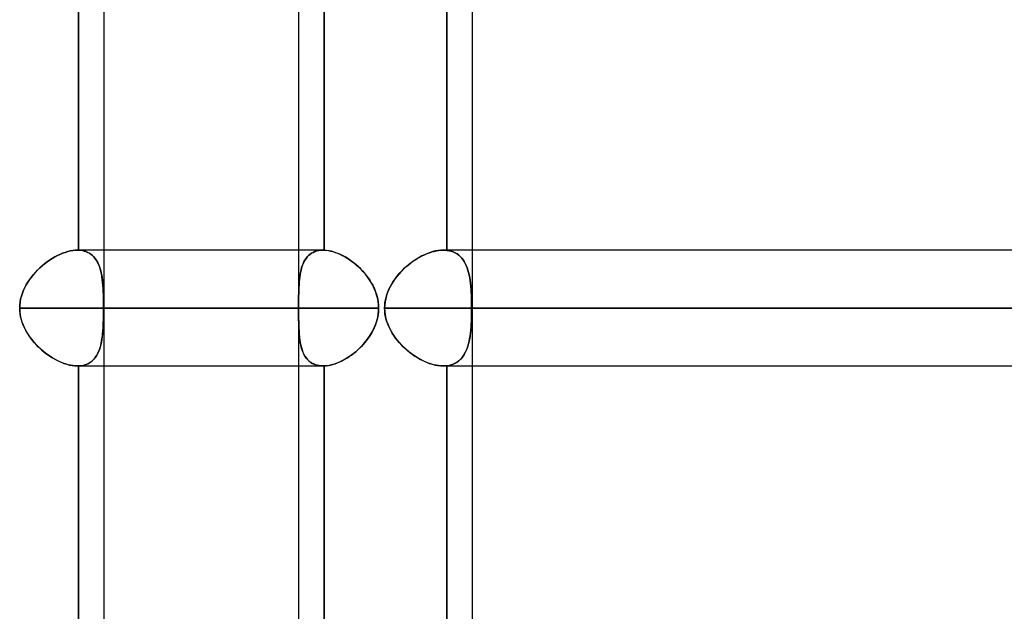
# Model space of a CAD drawing. Header units: millimetres. Extents: x -215 to 215, y -81 to 97.
# Tile 79 of 85: x 116.23 to 129.19, y 12.46 to 20.25. Entities that reach past the tile are written whole.
import ezdxf

# ---------------------------------------------------------------- set-up
doc = ezdxf.new("R2010")
doc.units = ezdxf.units.MM
doc.layers.add('MAIN-1', color=7, linetype='Continuous')
doc.layers.add('MAIN-2', color=7, linetype='Continuous')

msp = doc.modelspace()

# ---------------------------------------------------------------- linework, layer by layer
at = {"layer": 'MAIN-1'}
for p, q in [((117.335, 25.256), (117.335, 1.716)), ((122.187, 25.256), (122.187, 1.716)), ((119.9, 24.494), (119.9, 17.219)), ((120.235, 24.494), (120.235, 17.219)), ((120.224, 17.219), (117.335, 17.219)), ((120.224, 17.219), (120.225, 17.219)), ((120.225, 17.219), (120.227, 17.219)), ((120.227, 17.219), (120.229, 17.219)), ((120.229, 17.219), (120.231, 17.219)), ((120.231, 17.219), (120.233, 17.219)), ((120.233, 17.219), (120.235, 17.219)), ((120.235, 17.219), (120.263, 17.217)), ((120.263, 17.217), (120.292, 17.213)), ((120.292, 17.213), (120.321, 17.207)), ((120.321, 17.207), (120.351, 17.2)), ((120.351, 17.2), (120.382, 17.19)), ((120.382, 17.19), (120.413, 17.178)), ((120.413, 17.178), (120.444, 17.165)), ((120.444, 17.165), (120.476, 17.15)), ((120.476, 17.15), (120.507, 17.133)), ((120.507, 17.133), (120.538, 17.115)), ((167.75, 17.219), (122.187, 17.219)), ((120.538, 17.115), (120.568, 17.095)), ((120.568, 17.095), (120.599, 17.074)), ((120.599, 17.074), (120.629, 17.051)), ((120.629, 17.051), (120.658, 17.027)), ((120.658, 17.027), (120.687, 17.001)), ((120.687, 17.001), (120.714, 16.974)), ((120.714, 16.974), (120.741, 16.947)), ((120.741, 16.947), (120.767, 16.917)), ((120.767, 16.917), (120.792, 16.887)), ((120.792, 16.887), (120.815, 16.856)), ((120.815, 16.856), (120.837, 16.824)), ((120.837, 16.824), (120.858, 16.79)), ((120.858, 16.79), (120.877, 16.756)), ((120.877, 16.756), (120.894, 16.721)), ((120.894, 16.721), (120.909, 16.685)), ((120.909, 16.685), (120.923, 16.648)), ((120.923, 16.648), (120.934, 16.61)), ((120.934, 16.61), (120.943, 16.572)), ((120.943, 16.572), (120.949, 16.534)), ((120.949, 16.534), (120.953, 16.495)), ((120.953, 16.495), (120.954, 16.456)), ((120.954, 16.456), (117.335, 16.456)), ((120.947, 16.367), (120.939, 16.323)), ((120.952, 16.412), (120.947, 16.367)), ((120.954, 16.456), (120.952, 16.412)), ((168.512, 16.456), (122.187, 16.456)), ((120.913, 16.237), (120.896, 16.196)), ((120.927, 16.279), (120.913, 16.237)), ((120.939, 16.323), (120.927, 16.279)), ((120.854, 16.116), (120.83, 16.078)), ((120.876, 16.155), (120.854, 16.116)), ((120.896, 16.196), (120.876, 16.155)), ((120.747, 15.973), (120.717, 15.94)), ((120.776, 16.006), (120.747, 15.973)), ((120.804, 16.041), (120.776, 16.006)), ((120.83, 16.078), (120.804, 16.041)), ((120.584, 15.828), (120.549, 15.805)), ((120.618, 15.854), (120.584, 15.828)), ((120.652, 15.881), (120.618, 15.854)), ((120.685, 15.91), (120.652, 15.881)), ((120.717, 15.94), (120.685, 15.91)), ((117.335, 15.694), (120.224, 15.694)), ((119.9, 15.694), (119.9, 8.419)), ((120.225, 15.694), (120.224, 15.694)), ((120.227, 15.694), (120.225, 15.694)), ((120.228, 15.694), (120.227, 15.694)), ((120.23, 15.694), (120.228, 15.694)), ((120.232, 15.694), (120.23, 15.694)), ((120.233, 15.694), (120.232, 15.694)), ((120.235, 15.694), (120.233, 15.694)), ((120.267, 15.696), (120.235, 15.694)), ((120.235, 15.694), (120.235, 8.419)), ((120.301, 15.701), (120.267, 15.696)), ((120.335, 15.709), (120.301, 15.701)), ((120.37, 15.719), (120.335, 15.709)), ((120.406, 15.731), (120.37, 15.719)), ((120.441, 15.746), (120.406, 15.731)), ((120.477, 15.764), (120.441, 15.746)), ((120.513, 15.783), (120.477, 15.764)), ((120.549, 15.805), (120.513, 15.783)), ((122.187, 15.694), (167.75, 15.694))]:
    msp.add_line(p, q, dxfattribs=at)
at = {"layer": 'MAIN-2'}
for p, q in [((117, 24.494), (117, 17.219)), ((117, 17.219), (117, 24.494)), ((120.235, 17.219), (120.235, 24.494)), ((121.852, 17.216), (121.852, 24.496)), ((121.852, 24.496), (121.852, 17.216)), ((116.655, 17.109), (116.689, 17.129)), ((116.689, 17.129), (116.655, 17.109)), ((116.689, 17.129), (116.723, 17.147)), ((116.723, 17.147), (116.689, 17.129)), ((116.723, 17.147), (116.758, 17.163)), ((116.758, 17.163), (116.723, 17.147)), ((116.758, 17.163), (116.792, 17.178)), ((116.792, 17.178), (116.758, 17.163)), ((116.792, 17.178), (116.826, 17.19)), ((116.826, 17.19), (116.792, 17.178)), ((116.826, 17.19), (116.86, 17.2)), ((116.86, 17.2), (116.826, 17.19)), ((116.86, 17.2), (116.893, 17.208)), ((116.893, 17.208), (116.86, 17.2)), ((116.893, 17.208), (116.926, 17.214)), ((116.926, 17.214), (116.893, 17.208)), ((116.926, 17.214), (116.957, 17.218)), ((116.958, 17.218), (116.926, 17.214)), ((116.957, 17.218), (116.988, 17.219)), ((116.988, 17.219), (116.958, 17.218)), ((116.988, 17.219), (116.99, 17.219)), ((116.99, 17.219), (116.988, 17.219)), ((117.335, 17.219), (116.989, 17.219)), ((116.99, 17.219), (116.992, 17.219)), ((116.992, 17.219), (116.99, 17.219)), ((116.992, 17.219), (116.994, 17.219)), ((116.994, 17.219), (116.992, 17.219)), ((116.994, 17.219), (116.996, 17.219)), ((116.996, 17.219), (116.994, 17.219)), ((116.996, 17.219), (116.998, 17.219)), ((116.998, 17.219), (116.996, 17.219)), ((116.998, 17.219), (117, 17.219)), ((117, 17.219), (116.998, 17.219)), ((117, 17.219), (117.027, 17.217)), ((117.031, 17.216), (117, 17.219)), ((117.027, 17.217), (117.053, 17.213)), ((117.061, 17.211), (117.031, 17.216)), ((117.053, 17.213), (117.078, 17.207)), ((117.089, 17.204), (117.061, 17.211)), ((117.078, 17.207), (117.102, 17.2)), ((117.116, 17.194), (117.089, 17.204)), ((117.102, 17.2), (117.124, 17.19)), ((117.141, 17.181), (117.116, 17.194)), ((117.124, 17.19), (117.145, 17.178)), ((117.164, 17.166), (117.141, 17.181)), ((117.145, 17.178), (117.165, 17.165)), ((117.185, 17.149), (117.164, 17.166)), ((117.165, 17.165), (117.184, 17.15)), ((117.184, 17.15), (117.201, 17.133)), ((117.205, 17.129), (117.185, 17.149)), ((117.201, 17.133), (117.217, 17.115)), ((117.222, 17.107), (117.205, 17.129)), ((119.9, 17.219), (119.9, 15.694)), ((120.014, 17.129), (119.998, 17.109)), ((119.998, 17.109), (120.014, 17.129)), ((120.031, 17.147), (120.014, 17.129)), ((120.014, 17.129), (120.031, 17.147)), ((120.05, 17.163), (120.031, 17.147)), ((120.031, 17.147), (120.05, 17.163)), ((120.07, 17.178), (120.05, 17.163)), ((120.05, 17.163), (120.071, 17.178)), ((120.092, 17.19), (120.07, 17.178)), ((120.071, 17.178), (120.092, 17.19)), ((120.116, 17.2), (120.092, 17.19)), ((120.092, 17.19), (120.116, 17.2)), ((120.141, 17.208), (120.116, 17.2)), ((120.116, 17.2), (120.141, 17.208)), ((120.167, 17.214), (120.141, 17.208)), ((120.141, 17.208), (120.167, 17.214)), ((120.195, 17.218), (120.167, 17.214)), ((120.167, 17.214), (120.195, 17.218)), ((120.224, 17.219), (120.195, 17.218)), ((120.195, 17.218), (120.224, 17.219)), ((120.225, 17.219), (120.224, 17.219)), ((120.227, 17.219), (120.225, 17.219)), ((120.229, 17.219), (120.227, 17.219)), ((120.231, 17.219), (120.229, 17.219)), ((120.233, 17.219), (120.231, 17.219)), ((120.235, 17.219), (120.233, 17.219)), ((120.267, 17.216), (120.235, 17.219)), ((120.301, 17.211), (120.267, 17.216)), ((120.335, 17.204), (120.301, 17.211)), ((120.37, 17.194), (120.335, 17.204)), ((120.406, 17.181), (120.37, 17.194)), ((120.442, 17.166), (120.406, 17.181)), ((120.478, 17.149), (120.442, 17.166)), ((120.514, 17.129), (120.478, 17.149)), ((120.549, 17.107), (120.514, 17.129)), ((121.488, 17.122), (121.452, 17.101)), ((121.464, 17.109), (121.496, 17.127)), ((121.524, 17.142), (121.488, 17.122)), ((121.496, 17.127), (121.528, 17.144)), ((121.56, 17.159), (121.524, 17.142)), ((121.528, 17.144), (121.56, 17.159)), ((121.597, 17.175), (121.56, 17.159)), ((121.56, 17.159), (121.592, 17.173)), ((121.592, 17.173), (121.623, 17.185)), ((121.633, 17.188), (121.597, 17.175)), ((121.623, 17.185), (121.655, 17.195)), ((121.669, 17.199), (121.633, 17.188)), ((121.655, 17.195), (121.686, 17.203)), ((121.704, 17.208), (121.669, 17.199)), ((121.686, 17.203), (121.717, 17.21)), ((121.739, 17.214), (121.704, 17.208)), ((121.717, 17.21), (121.748, 17.215)), ((121.773, 17.217), (121.739, 17.214)), ((121.748, 17.215), (121.777, 17.218)), ((121.806, 17.219), (121.773, 17.217)), ((121.777, 17.218), (121.807, 17.219)), ((121.814, 17.219), (121.806, 17.219)), ((121.807, 17.219), (121.814, 17.219)), ((122.187, 17.219), (121.807, 17.219)), ((121.814, 17.219), (121.822, 17.218)), ((121.822, 17.218), (121.814, 17.219)), ((121.822, 17.218), (121.83, 17.218)), ((121.83, 17.218), (121.822, 17.218)), ((121.83, 17.218), (121.837, 17.218)), ((121.837, 17.218), (121.83, 17.218)), ((121.837, 17.218), (121.845, 17.217)), ((121.845, 17.217), (121.837, 17.218)), ((121.845, 17.217), (121.852, 17.216)), ((121.852, 17.216), (121.845, 17.217)), ((121.852, 17.216), (121.882, 17.211)), ((121.882, 17.211), (121.852, 17.216)), ((121.882, 17.211), (121.91, 17.204)), ((121.911, 17.204), (121.882, 17.211)), ((121.91, 17.204), (121.937, 17.195)), ((121.938, 17.195), (121.911, 17.204)), ((121.937, 17.195), (121.963, 17.183)), ((121.963, 17.183), (121.938, 17.195)), ((121.963, 17.183), (121.987, 17.169)), ((121.987, 17.169), (121.963, 17.183)), ((121.987, 17.169), (122.009, 17.153)), ((122.009, 17.152), (121.987, 17.169)), ((122.009, 17.153), (122.029, 17.135)), ((122.03, 17.134), (122.009, 17.152)), ((122.029, 17.135), (122.048, 17.114)), ((122.049, 17.114), (122.03, 17.134)), ((116.493, 16.985), (116.524, 17.013)), ((116.523, 17.013), (116.493, 16.985)), ((116.555, 17.039), (116.523, 17.013)), ((116.524, 17.013), (116.555, 17.039)), ((116.555, 17.039), (116.588, 17.064)), ((116.587, 17.064), (116.555, 17.039)), ((116.621, 17.087), (116.587, 17.064)), ((116.588, 17.064), (116.621, 17.087)), ((116.621, 17.087), (116.655, 17.109)), ((116.655, 17.109), (116.621, 17.087)), ((117.217, 17.115), (117.231, 17.095)), ((117.239, 17.084), (117.222, 17.107)), ((117.231, 17.095), (117.245, 17.074)), ((117.253, 17.058), (117.239, 17.084)), ((117.245, 17.074), (117.257, 17.051)), ((117.266, 17.031), (117.253, 17.058)), ((117.257, 17.051), (117.268, 17.027)), ((117.277, 17.002), (117.266, 17.031)), ((117.268, 17.027), (117.278, 17.001)), ((117.287, 16.971), (117.277, 17.002)), ((117.278, 17.001), (117.286, 16.974)), ((119.949, 17.013), (119.94, 16.985)), ((119.94, 16.985), (119.949, 17.013)), ((119.959, 17.039), (119.949, 17.013)), ((119.949, 17.013), (119.959, 17.039)), ((119.971, 17.064), (119.959, 17.039)), ((119.959, 17.039), (119.971, 17.064)), ((119.984, 17.087), (119.971, 17.064)), ((119.971, 17.064), (119.984, 17.087)), ((119.998, 17.109), (119.984, 17.087)), ((119.984, 17.087), (119.998, 17.109)), ((120.585, 17.084), (120.549, 17.107)), ((120.619, 17.058), (120.585, 17.084)), ((120.653, 17.031), (120.619, 17.058)), ((120.686, 17.002), (120.653, 17.031)), ((120.718, 16.971), (120.686, 17.002)), ((121.315, 16.999), (121.284, 16.971)), ((121.286, 16.972), (121.314, 16.998)), ((121.314, 16.998), (121.343, 17.023)), ((121.348, 17.027), (121.315, 16.999)), ((121.343, 17.023), (121.372, 17.046)), ((121.382, 17.053), (121.348, 17.027)), ((121.372, 17.046), (121.402, 17.068)), ((121.416, 17.078), (121.382, 17.053)), ((121.402, 17.068), (121.433, 17.089)), ((121.452, 17.101), (121.416, 17.078)), ((121.433, 17.089), (121.464, 17.109)), ((122.048, 17.114), (122.066, 17.092)), ((122.066, 17.091), (122.049, 17.114)), ((122.066, 17.092), (122.081, 17.068)), ((122.082, 17.068), (122.066, 17.091)), ((122.081, 17.068), (122.096, 17.043)), ((122.096, 17.042), (122.082, 17.068)), ((122.096, 17.043), (122.109, 17.016)), ((122.109, 17.015), (122.096, 17.042)), ((122.109, 17.016), (122.12, 16.987)), ((122.12, 16.986), (122.109, 17.015)), ((116.356, 16.83), (116.381, 16.863)), ((116.382, 16.865), (116.358, 16.833)), ((116.381, 16.863), (116.406, 16.895)), ((116.408, 16.897), (116.382, 16.865)), ((116.406, 16.895), (116.434, 16.926)), ((116.435, 16.927), (116.408, 16.897)), ((116.434, 16.926), (116.463, 16.956)), ((116.463, 16.957), (116.435, 16.927)), ((116.463, 16.956), (116.493, 16.985)), ((116.493, 16.985), (116.463, 16.957)), ((117.286, 16.974), (117.294, 16.947)), ((117.296, 16.939), (117.287, 16.971)), ((117.294, 16.947), (117.301, 16.917)), ((117.303, 16.905), (117.296, 16.939)), ((117.301, 16.917), (117.307, 16.887)), ((117.31, 16.87), (117.303, 16.905)), ((117.307, 16.887), (117.312, 16.856)), ((117.315, 16.833), (117.31, 16.87)), ((119.916, 16.865), (119.912, 16.833)), ((119.912, 16.83), (119.916, 16.863)), ((119.92, 16.897), (119.916, 16.865)), ((119.916, 16.863), (119.92, 16.895)), ((119.926, 16.927), (119.92, 16.897)), ((119.92, 16.895), (119.926, 16.926)), ((119.933, 16.957), (119.926, 16.927)), ((119.926, 16.926), (119.932, 16.957)), ((119.932, 16.957), (119.94, 16.985)), ((119.94, 16.985), (119.933, 16.957)), ((120.748, 16.939), (120.718, 16.971)), ((120.777, 16.905), (120.748, 16.939)), ((120.805, 16.87), (120.777, 16.905)), ((120.831, 16.833), (120.805, 16.87)), ((121.162, 16.83), (121.184, 16.86)), ((121.198, 16.877), (121.172, 16.844)), ((121.184, 16.86), (121.208, 16.89)), ((121.225, 16.909), (121.198, 16.877)), ((121.208, 16.89), (121.233, 16.918)), ((121.254, 16.941), (121.225, 16.909)), ((121.233, 16.918), (121.259, 16.946)), ((121.284, 16.971), (121.254, 16.941)), ((121.259, 16.946), (121.286, 16.972)), ((122.12, 16.987), (122.13, 16.956)), ((122.131, 16.955), (122.12, 16.986)), ((122.13, 16.956), (122.139, 16.925)), ((122.139, 16.924), (122.131, 16.955)), ((122.139, 16.925), (122.147, 16.892)), ((122.147, 16.891), (122.139, 16.924)), ((122.147, 16.892), (122.154, 16.857)), ((122.154, 16.856), (122.147, 16.891)), ((116.295, 16.728), (116.278, 16.692)), ((116.294, 16.726), (116.313, 16.762)), ((116.314, 16.764), (116.295, 16.728)), ((116.313, 16.762), (116.334, 16.796)), ((116.335, 16.799), (116.314, 16.764)), ((116.334, 16.796), (116.356, 16.83)), ((116.358, 16.833), (116.335, 16.799)), ((117.312, 16.856), (117.316, 16.824)), ((117.319, 16.795), (117.315, 16.833)), ((117.316, 16.824), (117.319, 16.79)), ((117.322, 16.756), (117.319, 16.795)), ((117.319, 16.79), (117.322, 16.756)), ((117.322, 16.756), (117.325, 16.721)), ((117.325, 16.716), (117.322, 16.756)), ((119.904, 16.728), (119.903, 16.692)), ((119.906, 16.764), (119.904, 16.728)), ((119.904, 16.726), (119.906, 16.762)), ((119.909, 16.799), (119.906, 16.764)), ((119.906, 16.762), (119.909, 16.797)), ((119.912, 16.833), (119.909, 16.799)), ((119.909, 16.797), (119.912, 16.83)), ((120.855, 16.795), (120.831, 16.833)), ((120.877, 16.756), (120.855, 16.795)), ((120.896, 16.716), (120.877, 16.756)), ((121.105, 16.737), (121.087, 16.699)), ((121.089, 16.703), (121.105, 16.736)), ((121.126, 16.774), (121.105, 16.737)), ((121.105, 16.736), (121.122, 16.768)), ((121.122, 16.768), (121.142, 16.8)), ((121.148, 16.81), (121.126, 16.774)), ((121.142, 16.8), (121.162, 16.83)), ((121.172, 16.844), (121.148, 16.81)), ((122.154, 16.857), (122.159, 16.822)), ((122.16, 16.82), (122.154, 16.856)), ((122.159, 16.822), (122.164, 16.785)), ((122.164, 16.784), (122.16, 16.82)), ((122.164, 16.785), (122.168, 16.747)), ((122.168, 16.746), (122.164, 16.784)), ((122.168, 16.747), (122.171, 16.707)), ((122.171, 16.707), (122.168, 16.746)), ((116.24, 16.576), (116.25, 16.615)), ((116.25, 16.615), (116.24, 16.576)), ((116.263, 16.654), (116.25, 16.615)), ((116.25, 16.615), (116.262, 16.653)), ((116.262, 16.653), (116.277, 16.69)), ((116.278, 16.692), (116.263, 16.654)), ((116.277, 16.69), (116.294, 16.726)), ((117.325, 16.721), (117.327, 16.685)), ((117.327, 16.675), (117.325, 16.716)), ((117.327, 16.685), (117.328, 16.648)), ((117.329, 16.632), (117.327, 16.675)), ((117.328, 16.648), (117.329, 16.61)), ((117.33, 16.589), (117.329, 16.632)), ((117.329, 16.61), (117.33, 16.572)), ((119.902, 16.654), (119.901, 16.615)), ((119.901, 16.615), (119.902, 16.653)), ((119.901, 16.615), (119.901, 16.576)), ((119.901, 16.576), (119.901, 16.615)), ((119.903, 16.692), (119.902, 16.654)), ((119.902, 16.653), (119.903, 16.69)), ((119.903, 16.69), (119.904, 16.726)), ((120.913, 16.675), (120.896, 16.716)), ((120.928, 16.632), (120.913, 16.675)), ((120.939, 16.589), (120.928, 16.632)), ((121.044, 16.565), (121.052, 16.601)), ((121.058, 16.62), (121.047, 16.58)), ((121.052, 16.601), (121.062, 16.635)), ((121.071, 16.66), (121.058, 16.62)), ((121.062, 16.635), (121.075, 16.67)), ((121.087, 16.699), (121.071, 16.66)), ((121.075, 16.67), (121.089, 16.703)), ((122.171, 16.707), (122.174, 16.667)), ((122.174, 16.667), (122.171, 16.707)), ((122.174, 16.667), (122.176, 16.626)), ((122.176, 16.626), (122.174, 16.667)), ((122.176, 16.626), (122.177, 16.584)), ((122.177, 16.584), (122.176, 16.626)), ((116.227, 16.456), (116.229, 16.496)), ((116.229, 16.496), (116.227, 16.456)), ((116.229, 16.496), (116.233, 16.536)), ((116.233, 16.536), (116.229, 16.496)), ((116.233, 16.536), (116.24, 16.576)), ((116.24, 16.576), (116.233, 16.536)), ((117.331, 16.545), (117.33, 16.589)), ((117.33, 16.572), (117.331, 16.534)), ((117.331, 16.5), (117.331, 16.545)), ((117.331, 16.534), (117.331, 16.495)), ((117.331, 16.456), (117.331, 16.5)), ((117.331, 16.495), (117.331, 16.456)), ((119.901, 16.576), (119.9, 16.536)), ((119.9, 16.536), (119.901, 16.576)), ((119.9, 16.536), (119.9, 16.496)), ((119.9, 16.496), (119.9, 16.536)), ((119.9, 16.496), (119.9, 16.456)), ((119.9, 16.456), (119.9, 16.496)), ((120.947, 16.545), (120.939, 16.589)), ((120.952, 16.5), (120.947, 16.545)), ((120.954, 16.456), (120.952, 16.5)), ((121.034, 16.498), (121.033, 16.456)), ((121.033, 16.456), (121.034, 16.492)), ((121.039, 16.539), (121.034, 16.498)), ((121.034, 16.492), (121.038, 16.529)), ((121.038, 16.529), (121.044, 16.565)), ((121.047, 16.58), (121.039, 16.539)), ((122.177, 16.584), (122.178, 16.542)), ((122.178, 16.541), (122.177, 16.584)), ((122.178, 16.542), (122.179, 16.499)), ((122.179, 16.499), (122.178, 16.541)), ((122.179, 16.499), (122.179, 16.456)), ((122.179, 16.456), (122.179, 16.499)), ((119.9, 16.456), (116.227, 16.456)), ((116.227, 16.456), (119.9, 16.456)), ((116.229, 16.418), (116.227, 16.456)), ((116.227, 16.456), (116.229, 16.411)), ((116.233, 16.379), (116.229, 16.418)), ((116.229, 16.411), (116.235, 16.365)), ((116.239, 16.341), (116.233, 16.379)), ((116.235, 16.365), (116.244, 16.321)), ((116.249, 16.303), (116.239, 16.341)), ((117.329, 16.301), (117.33, 16.34)), ((117.33, 16.34), (117.331, 16.378)), ((117.331, 16.367), (117.33, 16.323)), ((117.331, 16.456), (120.954, 16.456)), ((117.331, 16.417), (117.331, 16.456)), ((117.331, 16.456), (117.331, 16.412)), ((117.331, 16.378), (117.331, 16.417)), ((117.331, 16.412), (117.331, 16.367)), ((119.9, 16.418), (119.9, 16.456)), ((119.9, 16.456), (119.9, 16.411)), ((119.9, 16.379), (119.9, 16.418)), ((119.9, 16.411), (119.9, 16.365)), ((119.901, 16.341), (119.9, 16.379)), ((119.9, 16.365), (119.901, 16.321)), ((119.901, 16.303), (119.901, 16.341)), ((120.934, 16.301), (120.942, 16.34)), ((120.942, 16.34), (120.949, 16.378)), ((120.949, 16.378), (120.953, 16.417)), ((120.953, 16.417), (120.954, 16.456)), ((166.988, 16.456), (121.033, 16.456)), ((121.033, 16.456), (166.988, 16.456)), ((121.033, 16.456), (121.035, 16.411)), ((121.034, 16.418), (121.033, 16.456)), ((121.038, 16.379), (121.034, 16.418)), ((121.035, 16.411), (121.04, 16.365)), ((121.045, 16.341), (121.038, 16.379)), ((121.04, 16.365), (121.05, 16.321)), ((121.054, 16.303), (121.045, 16.341)), ((122.178, 16.37), (122.177, 16.328)), ((122.177, 16.328), (122.178, 16.37)), ((122.179, 16.413), (122.178, 16.37)), ((122.178, 16.37), (122.179, 16.413)), ((122.179, 16.456), (168.512, 16.456)), ((122.179, 16.456), (122.179, 16.413)), ((122.179, 16.413), (122.179, 16.456)), ((116.244, 16.321), (116.257, 16.277)), ((116.26, 16.266), (116.249, 16.303)), ((116.257, 16.277), (116.272, 16.234)), ((116.274, 16.229), (116.26, 16.266)), ((116.272, 16.234), (116.291, 16.192)), ((116.29, 16.194), (116.274, 16.229)), ((117.327, 16.237), (117.325, 16.196)), ((117.325, 16.19), (117.327, 16.227)), ((117.329, 16.279), (117.327, 16.237)), ((117.327, 16.227), (117.328, 16.264)), ((117.328, 16.264), (117.329, 16.301)), ((117.33, 16.323), (117.329, 16.279)), ((119.901, 16.321), (119.902, 16.277)), ((119.902, 16.266), (119.901, 16.303)), ((119.902, 16.277), (119.903, 16.234)), ((119.903, 16.229), (119.902, 16.266)), ((119.903, 16.234), (119.904, 16.192)), ((119.904, 16.194), (119.903, 16.229)), ((120.893, 16.19), (120.909, 16.227)), ((120.909, 16.227), (120.922, 16.264)), ((120.922, 16.264), (120.934, 16.301)), ((121.05, 16.321), (121.062, 16.277)), ((121.066, 16.266), (121.054, 16.303)), ((121.062, 16.277), (121.078, 16.234)), ((121.08, 16.229), (121.066, 16.266)), ((121.078, 16.234), (121.097, 16.192)), ((121.096, 16.194), (121.08, 16.229)), ((122.174, 16.245), (122.171, 16.205)), ((122.171, 16.204), (122.174, 16.244)), ((122.176, 16.286), (122.174, 16.245)), ((122.174, 16.244), (122.176, 16.286)), ((122.177, 16.328), (122.176, 16.286)), ((122.176, 16.286), (122.177, 16.328)), ((116.308, 16.159), (116.29, 16.194)), ((116.291, 16.192), (116.312, 16.152)), ((116.328, 16.125), (116.308, 16.159)), ((116.312, 16.152), (116.336, 16.112)), ((116.349, 16.093), (116.328, 16.125)), ((116.336, 16.112), (116.362, 16.074)), ((116.372, 16.061), (116.349, 16.093)), ((117.311, 16.055), (117.316, 16.088)), ((117.319, 16.116), (117.315, 16.078)), ((117.316, 16.088), (117.319, 16.121)), ((117.319, 16.121), (117.322, 16.155)), ((117.322, 16.155), (117.319, 16.116)), ((117.325, 16.196), (117.322, 16.155)), ((117.322, 16.155), (117.325, 16.19)), ((119.906, 16.159), (119.904, 16.194)), ((119.904, 16.192), (119.906, 16.152)), ((119.908, 16.125), (119.906, 16.159)), ((119.906, 16.152), (119.909, 16.112)), ((119.911, 16.093), (119.908, 16.125)), ((119.909, 16.112), (119.913, 16.074)), ((119.914, 16.061), (119.911, 16.093)), ((120.814, 16.055), (120.836, 16.088)), ((120.836, 16.088), (120.857, 16.121)), ((120.857, 16.121), (120.876, 16.155)), ((120.876, 16.155), (120.893, 16.19)), ((121.114, 16.159), (121.096, 16.194)), ((121.097, 16.192), (121.118, 16.152)), ((121.134, 16.125), (121.114, 16.159)), ((121.118, 16.152), (121.142, 16.112)), ((121.155, 16.093), (121.134, 16.125)), ((121.142, 16.112), (121.168, 16.074)), ((121.178, 16.061), (121.155, 16.093)), ((122.153, 16.054), (122.159, 16.09)), ((122.159, 16.091), (122.154, 16.055)), ((122.164, 16.128), (122.159, 16.091)), ((122.159, 16.09), (122.164, 16.127)), ((122.168, 16.166), (122.164, 16.128)), ((122.164, 16.127), (122.168, 16.165)), ((122.171, 16.205), (122.168, 16.166)), ((122.168, 16.165), (122.171, 16.204)), ((116.362, 16.074), (116.39, 16.038)), ((116.396, 16.03), (116.372, 16.061)), ((116.39, 16.038), (116.419, 16.002)), ((116.421, 16), (116.396, 16.03)), ((116.419, 16.002), (116.45, 15.969)), ((116.448, 15.971), (116.421, 16)), ((116.477, 15.942), (116.448, 15.971)), ((116.45, 15.969), (116.483, 15.936)), ((117.286, 15.937), (117.294, 15.965)), ((117.296, 15.973), (117.287, 15.94)), ((117.294, 15.965), (117.3, 15.994)), ((117.303, 16.006), (117.296, 15.973)), ((117.3, 15.994), (117.306, 16.024)), ((117.309, 16.041), (117.303, 16.006)), ((117.306, 16.024), (117.311, 16.055)), ((117.315, 16.078), (117.309, 16.041)), ((119.913, 16.074), (119.917, 16.038)), ((119.918, 16.03), (119.914, 16.061)), ((119.917, 16.038), (119.923, 16.002)), ((119.923, 16), (119.918, 16.03)), ((119.923, 16.002), (119.929, 15.969)), ((119.929, 15.971), (119.923, 16)), ((119.936, 15.942), (119.929, 15.971)), ((119.929, 15.969), (119.938, 15.936)), ((120.713, 15.937), (120.74, 15.965)), ((120.74, 15.965), (120.766, 15.994)), ((120.766, 15.994), (120.791, 16.024)), ((120.791, 16.024), (120.814, 16.055)), ((121.168, 16.074), (121.196, 16.038)), ((121.202, 16.03), (121.178, 16.061)), ((121.196, 16.038), (121.226, 16.002)), ((121.228, 16), (121.202, 16.03)), ((121.226, 16.002), (121.257, 15.969)), ((121.255, 15.971), (121.228, 16)), ((121.284, 15.942), (121.255, 15.971)), ((121.257, 15.969), (121.29, 15.936)), ((122.13, 15.956), (122.12, 15.926)), ((122.12, 15.925), (122.13, 15.955)), ((122.139, 15.988), (122.13, 15.956)), ((122.13, 15.955), (122.139, 15.987)), ((122.147, 16.021), (122.139, 15.988)), ((122.139, 15.987), (122.147, 16.02)), ((122.154, 16.055), (122.147, 16.021)), ((122.147, 16.02), (122.153, 16.054)), ((116.506, 15.915), (116.477, 15.942)), ((116.483, 15.936), (116.516, 15.906)), ((116.536, 15.889), (116.506, 15.915)), ((116.516, 15.906), (116.551, 15.877)), ((116.567, 15.864), (116.536, 15.889)), ((116.551, 15.877), (116.586, 15.85)), ((116.599, 15.841), (116.567, 15.864)), ((116.586, 15.85), (116.623, 15.824)), ((116.632, 15.818), (116.599, 15.841)), ((116.623, 15.824), (116.659, 15.801)), ((117.238, 15.828), (117.222, 15.805)), ((117.231, 15.817), (117.244, 15.838)), ((117.253, 15.854), (117.238, 15.828)), ((117.244, 15.838), (117.256, 15.861)), ((117.266, 15.881), (117.253, 15.854)), ((117.256, 15.861), (117.267, 15.885)), ((117.277, 15.91), (117.266, 15.881)), ((117.267, 15.885), (117.277, 15.91)), ((117.287, 15.94), (117.277, 15.91)), ((117.277, 15.91), (117.286, 15.937)), ((119.944, 15.915), (119.936, 15.942)), ((119.938, 15.936), (119.947, 15.906)), ((119.953, 15.889), (119.944, 15.915)), ((119.947, 15.906), (119.958, 15.877)), ((119.963, 15.864), (119.953, 15.889)), ((119.958, 15.877), (119.97, 15.85)), ((119.975, 15.841), (119.963, 15.864)), ((119.97, 15.85), (119.984, 15.824)), ((119.988, 15.818), (119.975, 15.841)), ((119.984, 15.824), (120, 15.801)), ((120.567, 15.817), (120.598, 15.838)), ((120.598, 15.838), (120.628, 15.861)), ((120.628, 15.861), (120.657, 15.885)), ((120.657, 15.885), (120.686, 15.91)), ((120.686, 15.91), (120.713, 15.937)), ((121.313, 15.915), (121.284, 15.942)), ((121.29, 15.936), (121.324, 15.906)), ((121.344, 15.889), (121.313, 15.915)), ((121.324, 15.906), (121.359, 15.877)), ((121.375, 15.864), (121.344, 15.889)), ((121.359, 15.877), (121.395, 15.85)), ((121.408, 15.841), (121.375, 15.864)), ((121.395, 15.85), (121.431, 15.824)), ((121.441, 15.818), (121.408, 15.841)), ((121.431, 15.824), (121.469, 15.801)), ((122.066, 15.821), (122.049, 15.799)), ((122.065, 15.82), (122.081, 15.843)), ((122.082, 15.845), (122.066, 15.821)), ((122.081, 15.843), (122.095, 15.869)), ((122.096, 15.87), (122.082, 15.845)), ((122.095, 15.869), (122.108, 15.896)), ((122.109, 15.897), (122.096, 15.87)), ((122.108, 15.896), (122.12, 15.925)), ((122.12, 15.926), (122.109, 15.897)), ((116.664, 15.798), (116.632, 15.818)), ((116.659, 15.801), (116.697, 15.779)), ((116.698, 15.779), (116.664, 15.798)), ((116.697, 15.779), (116.734, 15.76)), ((116.731, 15.762), (116.698, 15.779)), ((116.764, 15.746), (116.731, 15.762)), ((116.734, 15.76), (116.772, 15.743)), ((116.798, 15.733), (116.764, 15.746)), ((116.772, 15.743), (116.81, 15.728)), ((116.831, 15.721), (116.798, 15.733)), ((116.81, 15.728), (116.847, 15.716)), ((116.864, 15.711), (116.831, 15.721)), ((116.847, 15.716), (116.884, 15.706)), ((116.896, 15.704), (116.864, 15.711)), ((116.884, 15.706), (116.92, 15.699)), ((116.928, 15.698), (116.896, 15.704)), ((116.92, 15.699), (116.955, 15.695)), ((116.958, 15.695), (116.928, 15.698)), ((116.955, 15.695), (116.989, 15.694)), ((116.989, 15.694), (116.958, 15.695)), ((116.99, 15.694), (116.989, 15.694)), ((116.989, 15.694), (116.99, 15.694)), ((116.989, 15.694), (117.335, 15.694)), ((116.992, 15.694), (116.99, 15.694)), ((116.99, 15.694), (116.992, 15.694)), ((116.993, 15.694), (116.992, 15.694)), ((116.992, 15.694), (116.993, 15.694)), ((116.995, 15.694), (116.993, 15.694)), ((116.993, 15.694), (116.995, 15.694)), ((116.996, 15.694), (116.995, 15.694)), ((116.995, 15.694), (116.996, 15.694)), ((116.998, 15.694), (116.996, 15.694)), ((116.996, 15.694), (116.998, 15.694)), ((117, 15.694), (116.998, 15.694)), ((116.998, 15.694), (117, 15.694)), ((117, 15.694), (117.027, 15.696)), ((117.031, 15.696), (117, 15.694)), ((117, 15.694), (117, 8.419)), ((117, 8.419), (117, 15.694)), ((117.027, 15.696), (117.053, 15.699)), ((117.061, 15.701), (117.031, 15.696)), ((117.053, 15.699), (117.078, 15.705)), ((117.089, 15.709), (117.061, 15.701)), ((117.078, 15.705), (117.101, 15.713)), ((117.115, 15.719), (117.089, 15.709)), ((117.101, 15.713), (117.124, 15.722)), ((117.14, 15.731), (117.115, 15.719)), ((117.124, 15.722), (117.145, 15.734)), ((117.163, 15.746), (117.14, 15.731)), ((117.145, 15.734), (117.165, 15.747)), ((117.185, 15.764), (117.163, 15.746)), ((117.165, 15.747), (117.183, 15.762)), ((117.183, 15.762), (117.2, 15.779)), ((117.204, 15.783), (117.185, 15.764)), ((117.2, 15.779), (117.216, 15.797)), ((117.222, 15.805), (117.204, 15.783)), ((117.216, 15.797), (117.231, 15.817)), ((120.002, 15.798), (119.988, 15.818)), ((120, 15.801), (120.018, 15.779)), ((120.018, 15.779), (120.002, 15.798)), ((120.035, 15.762), (120.018, 15.779)), ((120.018, 15.779), (120.037, 15.76)), ((120.054, 15.746), (120.035, 15.762)), ((120.037, 15.76), (120.058, 15.743)), ((120.074, 15.733), (120.054, 15.746)), ((120.058, 15.743), (120.081, 15.728)), ((120.096, 15.721), (120.074, 15.733)), ((120.081, 15.728), (120.106, 15.716)), ((120.119, 15.711), (120.096, 15.721)), ((120.106, 15.716), (120.133, 15.706)), ((120.143, 15.704), (120.119, 15.711)), ((120.133, 15.706), (120.162, 15.699)), ((120.169, 15.698), (120.143, 15.704)), ((120.162, 15.699), (120.192, 15.695)), ((120.195, 15.695), (120.169, 15.698)), ((120.192, 15.695), (120.224, 15.694)), ((120.224, 15.694), (120.195, 15.695)), ((120.224, 15.694), (120.225, 15.694)), ((120.225, 15.694), (120.227, 15.694)), ((120.227, 15.694), (120.228, 15.694)), ((120.228, 15.694), (120.23, 15.694)), ((120.23, 15.694), (120.232, 15.694)), ((120.232, 15.694), (120.233, 15.694)), ((120.233, 15.694), (120.235, 15.694)), ((120.235, 15.694), (120.263, 15.696)), ((120.235, 8.419), (120.235, 15.694)), ((120.263, 15.696), (120.292, 15.699)), ((120.292, 15.699), (120.321, 15.705)), ((120.321, 15.705), (120.351, 15.713)), ((120.351, 15.713), (120.381, 15.722)), ((120.381, 15.722), (120.412, 15.734)), ((120.412, 15.734), (120.444, 15.747)), ((120.444, 15.747), (120.475, 15.762)), ((120.475, 15.762), (120.506, 15.779)), ((120.506, 15.779), (120.537, 15.797)), ((120.537, 15.797), (120.567, 15.817)), ((121.474, 15.798), (121.441, 15.818)), ((121.469, 15.801), (121.507, 15.779)), ((121.508, 15.779), (121.474, 15.798)), ((121.507, 15.779), (121.545, 15.76)), ((121.542, 15.762), (121.508, 15.779)), ((121.576, 15.746), (121.542, 15.762)), ((121.545, 15.76), (121.584, 15.743)), ((121.61, 15.733), (121.576, 15.746)), ((121.584, 15.743), (121.622, 15.728)), ((121.644, 15.721), (121.61, 15.733)), ((121.622, 15.728), (121.66, 15.716)), ((121.678, 15.711), (121.644, 15.721)), ((121.66, 15.716), (121.698, 15.706)), ((121.711, 15.704), (121.678, 15.711)), ((121.698, 15.706), (121.735, 15.699)), ((121.744, 15.698), (121.711, 15.704)), ((121.735, 15.699), (121.772, 15.695)), ((121.776, 15.695), (121.744, 15.698)), ((121.772, 15.695), (121.807, 15.694)), ((121.807, 15.694), (121.776, 15.695)), ((121.807, 15.694), (121.814, 15.694)), ((121.814, 15.694), (121.807, 15.694)), ((121.807, 15.694), (122.187, 15.694)), ((121.814, 15.694), (121.82, 15.694)), ((121.82, 15.694), (121.814, 15.694)), ((121.82, 15.694), (121.827, 15.694)), ((121.827, 15.694), (121.82, 15.694)), ((121.827, 15.694), (121.833, 15.695)), ((121.833, 15.695), (121.827, 15.694)), ((121.833, 15.695), (121.84, 15.695)), ((121.84, 15.695), (121.833, 15.695)), ((121.84, 15.695), (121.846, 15.696)), ((121.846, 15.696), (121.84, 15.695)), ((121.846, 15.696), (121.852, 15.696)), ((121.852, 15.696), (121.846, 15.696)), ((121.882, 15.701), (121.852, 15.696)), ((121.852, 15.696), (121.882, 15.701)), ((121.852, 8.416), (121.852, 15.696)), ((121.852, 15.696), (121.852, 8.416)), ((121.911, 15.708), (121.882, 15.701)), ((121.882, 15.701), (121.91, 15.708)), ((121.91, 15.708), (121.937, 15.718)), ((121.938, 15.718), (121.911, 15.708)), ((121.937, 15.718), (121.962, 15.729)), ((121.963, 15.73), (121.938, 15.718)), ((121.962, 15.729), (121.986, 15.743)), ((121.987, 15.744), (121.963, 15.73)), ((121.986, 15.743), (122.008, 15.759)), ((122.009, 15.76), (121.987, 15.744)), ((122.008, 15.759), (122.029, 15.778)), ((122.03, 15.778), (122.009, 15.76)), ((122.029, 15.778), (122.048, 15.798)), ((122.049, 15.799), (122.03, 15.778)), ((122.048, 15.798), (122.065, 15.82))]:
    msp.add_line(p, q, dxfattribs=at)

doc.saveas('drawing.dxf')
